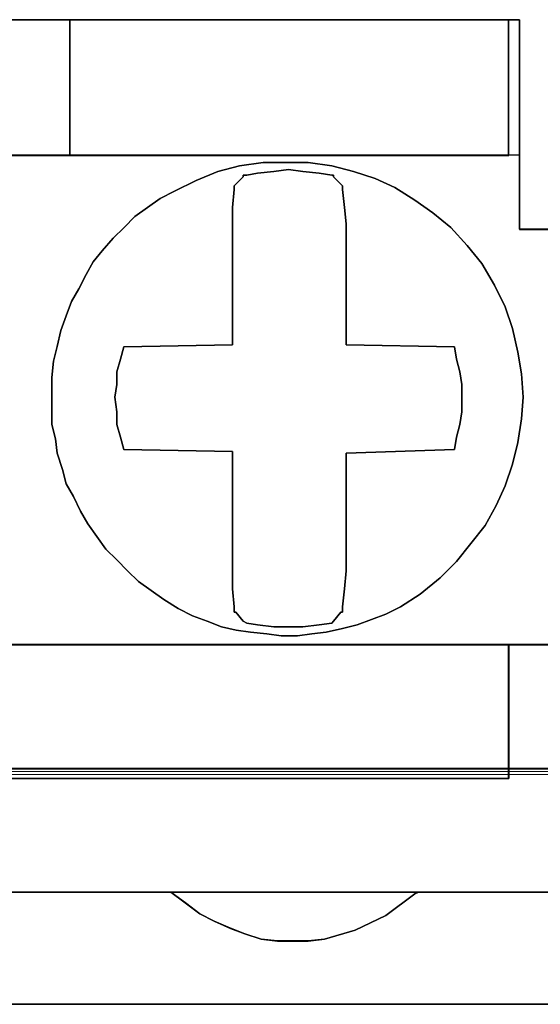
# Model space of a CAD drawing. Header units: millimetres. Extents: x -1290 to 1795, y -4192 to -1311.
# Tile 236 of 256: x 560.36 to 561.75, y -3236.39 to -3233.77. Entities that reach past the tile are written whole.
import ezdxf

# ---------------------------------------------------------------- set-up
doc = ezdxf.new("R2010")
doc.units = ezdxf.units.MM
doc.layers.add('33', color=7, linetype='Continuous')
doc.layers.add('Aparatura', color=7, linetype='Continuous', lineweight=13)

# ---------------------------------------------------------------- blocks, each defined once
blk = doc.blocks.new('*U23')
at = {"layer": '33', "color": 7}
for points in [[(154.989151, -21.780052), (156.000036, -21.780052), (156.000036, -20.985798), (156.000036, -20.793251), (156.000036, -18.988128), (156.144448, -18.988128), (161.993135, -18.988128), (163.004019, -18.988128), (168.852706, -18.988128), (168.997118, -18.988128), (168.997118, -20.793251), (168.997118, -20.985798), (168.997118, -21.780052), (170.008002, -21.780052)], [(154.989151, -21.780052), (156.000036, -21.780052), (156.000036, -20.985798), (156.000036, -20.793251), (156.000036, -18.988128), (156.144448, -18.988128), (161.993135, -18.988128), (163.004019, -18.988128), (168.852706, -18.988128), (168.997118, -18.988128), (168.997118, -20.793251), (168.997118, -20.985798), (168.997118, -21.780052), (170.008002, -21.780052)], [(154.989151, -21.780052), (156.000036, -21.780052), (156.000036, -20.985798), (156.000036, -20.793251), (156.000036, -18.988128), (156.144448, -18.988128), (161.993135, -18.988128), (163.004019, -18.988128), (168.852706, -18.988128), (168.997118, -18.988128), (168.997118, -20.793251), (168.997118, -20.985798), (168.997118, -21.780052), (170.008002, -21.780052)], [(154.989151, -21.780052), (156.000036, -21.780052), (156.000036, -20.985798), (156.000036, -20.793251), (156.000036, -18.988128), (156.144448, -18.988128), (161.993135, -18.988128), (163.004019, -18.988128), (168.852706, -18.988128), (168.997118, -18.988128), (168.997118, -20.793251), (168.997118, -20.985798), (168.997118, -21.780052), (170.008002, -21.780052)], [(154.989151, -21.780052), (156.000036, -21.780052), (156.000036, -20.985798), (156.000036, -20.793251), (156.000036, -18.988128), (156.144448, -18.988128), (161.993135, -18.988128), (163.004019, -18.988128), (168.852706, -18.988128), (168.997118, -18.988128), (168.997118, -20.793251), (168.997118, -20.985798), (168.997118, -21.780052), (170.008002, -21.780052)], [(154.989151, -21.780052), (156.000036, -21.780052), (156.000036, -20.985798), (156.000036, -20.793251), (156.000036, -18.988128), (156.144448, -18.988128), (161.993135, -18.988128), (163.004019, -18.988128), (168.852706, -18.988128), (168.997118, -18.988128), (168.997118, -20.793251), (168.997118, -20.985798), (168.997118, -21.780052), (170.008002, -21.780052)], [(154.989151, -21.780052), (156.000036, -21.780052), (156.000036, -20.985798), (156.000036, -20.793251), (156.000036, -18.988128), (156.144448, -18.988128), (161.993135, -18.988128), (163.004019, -18.988128), (168.852706, -18.988128), (168.997118, -18.988128), (168.997118, -20.793251), (168.997118, -20.985798), (168.997118, -21.780052), (170.008002, -21.780052)], [(154.989151, -21.780052), (156.000036, -21.780052), (156.000036, -20.985798), (156.000036, -20.793251), (156.000036, -18.988128), (156.144448, -18.988128), (161.993135, -18.988128), (163.004019, -18.988128), (168.852706, -18.988128), (168.997118, -18.988128), (168.997118, -20.793251), (168.997118, -20.985798), (168.997118, -21.780052), (170.008002, -21.780052)], [(126.852679, -27.312634), (128.152394, -27.312634), (140.860722, -27.312634), (142.160437, -27.312634), (154.844696, -27.312634), (156.144411, -27.312634), (168.852738, -27.312634), (170.152454, -27.312634), (182.860781, -27.312634), (183.510639, -27.312634)], [(183.510639, -21.778594), (183.005194, -21.778594), (183.005194, -20.984579), (183.005194, -20.792091), (182.860781, -20.792091), (177.012062, -20.792091), (176.001173, -20.792091), (170.152454, -20.792091), (170.008041, -20.792091), (170.008041, -20.984579), (170.008041, -21.778594), (168.997151, -21.778594), (168.997151, -20.984579), (168.997151, -20.792091), (168.852738, -20.792091), (163.00402, -20.792091), (161.99313, -20.792091), (156.144411, -20.792091), (155.999998, -20.792091), (155.999998, -20.984579), (155.999998, -21.778594), (154.989108, -21.778594)], [(126.852679, -27.312634), (128.152394, -27.312634), (140.860722, -27.312634), (142.160437, -27.312634), (154.844696, -27.312634), (156.144411, -27.312634), (168.852738, -27.312634), (170.152454, -27.312634), (182.860781, -27.312634), (183.510639, -27.312634)], [(183.510639, -21.778594), (183.005194, -21.778594), (183.005194, -20.984579), (183.005194, -20.792091), (182.860781, -20.792091), (177.012062, -20.792091), (176.001173, -20.792091), (170.152454, -20.792091), (170.008041, -20.792091), (170.008041, -20.984579), (170.008041, -21.778594), (168.997151, -21.778594), (168.997151, -20.984579), (168.997151, -20.792091), (168.852738, -20.792091), (163.00402, -20.792091), (161.99313, -20.792091), (156.144411, -20.792091), (155.999998, -20.792091), (155.999998, -20.984579), (155.999998, -21.778594), (154.989108, -21.778594)], [(126.852679, -27.312634), (128.152394, -27.312634), (140.860722, -27.312634), (142.160437, -27.312634), (154.844696, -27.312634), (156.144411, -27.312634), (168.852738, -27.312634), (170.152454, -27.312634), (182.860781, -27.312634), (183.510639, -27.312634)], [(183.510639, -21.778594), (183.005194, -21.778594), (183.005194, -20.984579), (183.005194, -20.792091), (182.860781, -20.792091), (177.012062, -20.792091), (176.001173, -20.792091), (170.152454, -20.792091), (170.008041, -20.792091), (170.008041, -20.984579), (170.008041, -21.778594), (168.997151, -21.778594), (168.997151, -20.984579), (168.997151, -20.792091), (168.852738, -20.792091), (163.00402, -20.792091), (161.99313, -20.792091), (156.144411, -20.792091), (155.999998, -20.792091), (155.999998, -20.984579), (155.999998, -21.778594), (154.989108, -21.778594)], [(126.852679, -27.312634), (128.152394, -27.312634), (140.860722, -27.312634), (142.160437, -27.312634), (154.844696, -27.312634), (156.144411, -27.312634), (168.852738, -27.312634), (170.152454, -27.312634), (182.860781, -27.312634), (183.510639, -27.312634)], [(183.510639, -21.778594), (183.005194, -21.778594), (183.005194, -20.984579), (183.005194, -20.792091), (182.860781, -20.792091), (177.012062, -20.792091), (176.001173, -20.792091), (170.152454, -20.792091), (170.008041, -20.792091), (170.008041, -20.984579), (170.008041, -21.778594), (168.997151, -21.778594), (168.997151, -20.984579), (168.997151, -20.792091), (168.852738, -20.792091), (163.00402, -20.792091), (161.99313, -20.792091), (156.144411, -20.792091), (155.999998, -20.792091), (155.999998, -20.984579), (155.999998, -21.778594), (154.989108, -21.778594)], [(184.16038, -27.310838), (182.860672, -27.310838), (182.860672, -28.057099), (182.860672, -28.610777), (182.860672, -29.092236), (170.152414, -29.092236), (170.152414, -28.610777), (170.152414, -28.057099), (170.152414, -27.310838), (168.852706, -27.310838), (168.852706, -28.057099), (168.852706, -28.610777), (168.852706, -29.092236), (156.144448, -29.092236), (156.144448, -28.610777), (156.144448, -28.057099), (156.144448, -27.310838), (154.844739, -27.310838)], [(125.649442, -30.608832), (129.356018, -30.608832), (132.653425, -30.608832), (136.360001, -30.608832), (139.63334, -30.608832), (143.363984, -30.608832), (146.637323, -30.608832), (150.367967, -30.608832), (153.641306, -30.608832), (157.347881, -30.608832), (160.645289, -30.608832), (164.351864, -30.608832), (167.649272, -30.608832), (169.50256, -30.608832), (171.355847, -30.608832), (174.653255, -30.608832), (178.35983, -30.608832), (181.63317, -30.608832), (185.363813, -30.608832)], [(184.16038, -27.310838), (182.860672, -27.310838), (182.860672, -28.057099), (182.860672, -28.610777), (182.860672, -29.092236), (170.152414, -29.092236), (170.152414, -28.610777), (170.152414, -28.057099), (170.152414, -27.310838), (168.852706, -27.310838), (168.852706, -28.057099), (168.852706, -28.610777), (168.852706, -29.092236), (156.144448, -29.092236), (156.144448, -28.610777), (156.144448, -28.057099), (156.144448, -27.310838), (154.844739, -27.310838)], [(125.649442, -30.608832), (129.356018, -30.608832), (132.653425, -30.608832), (136.360001, -30.608832), (139.63334, -30.608832), (143.363984, -30.608832), (146.637323, -30.608832), (150.367967, -30.608832), (153.641306, -30.608832), (157.347881, -30.608832), (160.645289, -30.608832), (164.351864, -30.608832), (167.649272, -30.608832), (169.50256, -30.608832), (171.355847, -30.608832), (174.653255, -30.608832), (178.35983, -30.608832), (181.63317, -30.608832), (185.363813, -30.608832)], [(184.16038, -27.310838), (182.860672, -27.310838), (182.860672, -28.057099), (182.860672, -28.610777), (182.860672, -29.092236), (170.152414, -29.092236), (170.152414, -28.610777), (170.152414, -28.057099), (170.152414, -27.310838), (168.852706, -27.310838), (168.852706, -28.057099), (168.852706, -28.610777), (168.852706, -29.092236), (156.144448, -29.092236), (156.144448, -28.610777), (156.144448, -28.057099), (156.144448, -27.310838), (154.844739, -27.310838)], [(125.649442, -30.608832), (129.356018, -30.608832), (132.653425, -30.608832), (136.360001, -30.608832), (139.63334, -30.608832), (143.363984, -30.608832), (146.637323, -30.608832), (150.367967, -30.608832), (153.641306, -30.608832), (157.347881, -30.608832), (160.645289, -30.608832), (164.351864, -30.608832), (167.649272, -30.608832), (169.50256, -30.608832), (171.355847, -30.608832), (174.653255, -30.608832), (178.35983, -30.608832), (181.63317, -30.608832), (185.363813, -30.608832)], [(184.16038, -27.310838), (182.860672, -27.310838), (182.860672, -28.057099), (182.860672, -28.610777), (182.860672, -29.092236), (170.152414, -29.092236), (170.152414, -28.610777), (170.152414, -28.057099), (170.152414, -27.310838), (168.852706, -27.310838), (168.852706, -28.057099), (168.852706, -28.610777), (168.852706, -29.092236), (156.144448, -29.092236), (156.144448, -28.610777), (156.144448, -28.057099), (156.144448, -27.310838), (154.844739, -27.310838)], [(125.649442, -30.608832), (129.356018, -30.608832), (132.653425, -30.608832), (136.360001, -30.608832), (139.63334, -30.608832), (143.363984, -30.608832), (146.637323, -30.608832), (150.367967, -30.608832), (153.641306, -30.608832), (157.347881, -30.608832), (160.645289, -30.608832), (164.351864, -30.608832), (167.649272, -30.608832), (169.50256, -30.608832), (171.355847, -30.608832), (174.653255, -30.608832), (178.35983, -30.608832), (181.63317, -30.608832), (185.363813, -30.608832)], [(125.649442, -30.608832), (129.356018, -30.608832), (132.653425, -30.608832), (136.360001, -30.608832), (139.63334, -30.608832), (143.363984, -30.608832), (146.637323, -30.608832), (150.367967, -30.608832), (153.641306, -30.608832), (157.347881, -30.608832), (160.645289, -30.608832), (164.351864, -30.608832), (167.649272, -30.608832), (169.50256, -30.608832), (171.355847, -30.608832), (174.653255, -30.608832), (178.35983, -30.608832), (181.63317, -30.608832), (185.363813, -30.608832)], [(184.16038, -27.310838), (182.860672, -27.310838), (182.860672, -28.057099), (182.860672, -28.610777), (182.860672, -29.092236), (170.152414, -29.092236), (170.152414, -28.610777), (170.152414, -28.057099), (170.152414, -27.310838), (168.852706, -27.310838), (168.852706, -28.057099), (168.852706, -28.610777), (168.852706, -29.092236), (156.144448, -29.092236), (156.144448, -28.610777), (156.144448, -28.057099), (156.144448, -27.310838), (154.844739, -27.310838)], [(125.649442, -30.608832), (129.356018, -30.608832), (132.653425, -30.608832), (136.360001, -30.608832), (139.63334, -30.608832), (143.363984, -30.608832), (146.637323, -30.608832), (150.367967, -30.608832), (153.641306, -30.608832), (157.347881, -30.608832), (160.645289, -30.608832), (164.351864, -30.608832), (167.649272, -30.608832), (169.50256, -30.608832), (171.355847, -30.608832), (174.653255, -30.608832), (178.35983, -30.608832), (181.63317, -30.608832), (185.363813, -30.608832)], [(184.16038, -27.310838), (182.860672, -27.310838), (182.860672, -28.057099), (182.860672, -28.610777), (182.860672, -29.092236), (170.152414, -29.092236), (170.152414, -28.610777), (170.152414, -28.057099), (170.152414, -27.310838), (168.852706, -27.310838), (168.852706, -28.057099), (168.852706, -28.610777), (168.852706, -29.092236), (156.144448, -29.092236), (156.144448, -28.610777), (156.144448, -28.057099), (156.144448, -27.310838), (154.844739, -27.310838)], [(125.649442, -30.608832), (129.356018, -30.608832), (132.653425, -30.608832), (136.360001, -30.608832), (139.63334, -30.608832), (143.363984, -30.608832), (146.637323, -30.608832), (150.367967, -30.608832), (153.641306, -30.608832), (157.347881, -30.608832), (160.645289, -30.608832), (164.351864, -30.608832), (167.649272, -30.608832), (169.50256, -30.608832), (171.355847, -30.608832), (174.653255, -30.608832), (178.35983, -30.608832), (181.63317, -30.608832), (185.363813, -30.608832)], [(184.16038, -27.310838), (182.860672, -27.310838), (182.860672, -28.057099), (182.860672, -28.610777), (182.860672, -29.092236), (170.152414, -29.092236), (170.152414, -28.610777), (170.152414, -28.057099), (170.152414, -27.310838), (168.852706, -27.310838), (168.852706, -28.057099), (168.852706, -28.610777), (168.852706, -29.092236), (156.144448, -29.092236), (156.144448, -28.610777), (156.144448, -28.057099), (156.144448, -27.310838), (154.844739, -27.310838)], [(125.649442, -30.608832), (129.356018, -30.608832), (132.653425, -30.608832), (136.360001, -30.608832), (139.63334, -30.608832), (143.363984, -30.608832), (146.637323, -30.608832), (150.367967, -30.608832), (153.641306, -30.608832), (157.347881, -30.608832), (160.645289, -30.608832), (164.351864, -30.608832), (167.649272, -30.608832), (169.50256, -30.608832), (171.355847, -30.608832), (174.653255, -30.608832), (178.35983, -30.608832), (181.63317, -30.608832), (185.363813, -30.608832)], [(184.16038, -27.310838), (182.860672, -27.310838), (182.860672, -28.057099), (182.860672, -28.610777), (182.860672, -29.092236), (170.152414, -29.092236), (170.152414, -28.610777), (170.152414, -28.057099), (170.152414, -27.310838), (168.852706, -27.310838), (168.852706, -28.057099), (168.852706, -28.610777), (168.852706, -29.092236), (156.144448, -29.092236), (156.144448, -28.610777), (156.144448, -28.057099), (156.144448, -27.310838), (154.844739, -27.310838)], [(125.649442, -30.608832), (129.356018, -30.608832), (132.653425, -30.608832), (136.360001, -30.608832), (139.63334, -30.608832), (143.363984, -30.608832), (146.637323, -30.608832), (150.367967, -30.608832), (153.641306, -30.608832), (157.347881, -30.608832), (160.645289, -30.608832), (164.351864, -30.608832), (167.649272, -30.608832), (169.50256, -30.608832), (171.355847, -30.608832), (174.653255, -30.608832), (178.35983, -30.608832), (181.63317, -30.608832), (185.363813, -30.608832)], [(183.510526, -27.310838), (182.860672, -27.310838), (182.860672, -28.057099), (182.860672, -28.610777), (182.860672, -29.092236), (170.152414, -29.092236), (170.152414, -28.610777), (170.152414, -28.057099), (170.152414, -27.310838), (168.852706, -27.310838), (168.852706, -28.057099), (168.852706, -28.610777), (168.852706, -29.092236), (156.144448, -29.092236), (156.144448, -28.610777), (156.144448, -28.057099), (156.144448, -27.310838), (154.844739, -27.310838)], [(125.649442, -30.608832), (129.356018, -30.608832), (132.653425, -30.608832), (136.360001, -30.608832), (139.63334, -30.608832), (143.363984, -30.608832), (146.637323, -30.608832), (150.367967, -30.608832), (153.641306, -30.608832), (157.347881, -30.608832), (160.645289, -30.608832), (164.351864, -30.608832), (167.649272, -30.608832), (169.50256, -30.608832), (171.355847, -30.608832), (174.653255, -30.608832), (178.35983, -30.608832), (181.63317, -30.608832), (185.363813, -30.608832)], [(183.510526, -27.310838), (182.860672, -27.310838), (182.860672, -28.057099), (182.860672, -28.610777), (182.860672, -29.092236), (170.152414, -29.092236), (170.152414, -28.610777), (170.152414, -28.057099), (170.152414, -27.310838), (168.852706, -27.310838), (168.852706, -28.057099), (168.852706, -28.610777), (168.852706, -29.092236), (156.144448, -29.092236), (156.144448, -28.610777), (156.144448, -28.057099), (156.144448, -27.310838), (154.844739, -27.310838)], [(169.50256, -30.607035), (167.64927, -30.607035), (167.601132, -30.63114), (167.216033, -30.920402), (166.806865, -31.113242), (166.397697, -31.233768), (166.181079, -31.257873), (165.988529, -31.257873), (165.771911, -31.257873), (165.555293, -31.233768), (165.338674, -31.161452), (165.146125, -31.089137), (164.929506, -30.992717), (164.736957, -30.896296), (164.544407, -30.751666), (164.351857, -30.607035), (160.645277, -30.607035)], [(-1.818475, -32.101551), (169.50256, -32.101551), (340.823596, -32.101551)], [(169.50256, -30.607035), (167.64927, -30.607035), (167.601132, -30.63114), (167.216033, -30.920402), (166.806865, -31.113242), (166.397697, -31.233768), (166.181079, -31.257873), (165.988529, -31.257873), (165.771911, -31.257873), (165.555293, -31.233768), (165.338674, -31.161452), (165.146125, -31.089137), (164.929506, -30.992717), (164.736957, -30.896296), (164.544407, -30.751666), (164.351857, -30.607035), (160.645277, -30.607035)], [(-1.818475, -32.101551), (169.50256, -32.101551), (340.823596, -32.101551)], [(169.50256, -30.607035), (167.64927, -30.607035), (167.601132, -30.63114), (167.216033, -30.920402), (166.806865, -31.113242), (166.397697, -31.233768), (166.181079, -31.257873), (165.988529, -31.257873), (165.771911, -31.257873), (165.555293, -31.233768), (165.338674, -31.161452), (165.146125, -31.089137), (164.929506, -30.992717), (164.736957, -30.896296), (164.544407, -30.751666), (164.351857, -30.607035), (160.645277, -30.607035)], [(-1.818475, -32.101551), (169.50256, -32.101551), (340.823596, -32.101551)], [(169.50256, -30.607035), (167.64927, -30.607035), (167.601132, -30.63114), (167.216033, -30.920402), (166.806865, -31.113242), (166.397697, -31.233768), (166.181079, -31.257873), (165.988529, -31.257873), (165.771911, -31.257873), (165.555293, -31.233768), (165.338674, -31.161452), (165.146125, -31.089137), (164.929506, -30.992717), (164.736957, -30.896296), (164.544407, -30.751666), (164.351857, -30.607035), (160.645277, -30.607035)], [(-1.818475, -32.101551), (169.50256, -32.101551), (340.823596, -32.101551)], [(-1.818475, -32.101551), (169.50256, -32.101551), (340.823596, -32.101551)], [(169.50256, -30.607035), (167.64927, -30.607035), (167.601132, -30.63114), (167.216033, -30.920402), (166.806865, -31.113242), (166.397697, -31.233768), (166.181079, -31.257873), (165.988529, -31.257873), (165.771911, -31.257873), (165.555293, -31.233768), (165.338674, -31.161452), (165.146125, -31.089137), (164.929506, -30.992717), (164.736957, -30.896296), (164.544407, -30.751666), (164.351857, -30.607035), (160.645277, -30.607035)], [(-1.818475, -32.101551), (169.50256, -32.101551), (340.823596, -32.101551)], [(169.50256, -30.607035), (167.64927, -30.607035), (167.601132, -30.63114), (167.216033, -30.920402), (166.806865, -31.113242), (166.397697, -31.233768), (166.181079, -31.257873), (165.988529, -31.257873), (165.771911, -31.257873), (165.555293, -31.233768), (165.338674, -31.161452), (165.146125, -31.089137), (164.929506, -30.992717), (164.736957, -30.896296), (164.544407, -30.751666), (164.351857, -30.607035), (160.645277, -30.607035)]]:
    blk.add_lwpolyline(points, dxfattribs=at)
for points in [[(155.999729, -18.986816), (168.998208, -18.986816), (155.999729, -18.986816)], [(161.992825, -18.986816), (161.992825, -20.793887), (163.005112, -20.793887), (163.005112, -18.986816), (161.992825, -18.986816)], [(161.992825, -18.986816), (161.992825, -20.793887), (163.005112, -20.793887), (163.005112, -18.986816), (161.992825, -18.986816)], [(161.992825, -18.986816), (161.992825, -20.793887), (163.005112, -20.793887), (163.005112, -18.986816), (161.992825, -18.986816)], [(161.992825, -18.986816), (161.992825, -20.793887), (163.005112, -20.793887), (163.005112, -18.986816), (161.992825, -18.986816)], [(161.992825, -18.986816), (161.992825, -20.793887), (163.005112, -20.793887), (163.005112, -18.986816), (161.992825, -18.986816)], [(161.992825, -18.986816), (161.992825, -20.793887), (163.005112, -20.793887), (163.005112, -18.986816), (161.992825, -18.986816)], [(163.00332, -20.793887), (163.00332, -18.986816), (163.00332, -20.793887)], [(163.00332, -18.986816), (163.00332, -20.793887), (168.853084, -20.793887), (168.853084, -19.492796), (168.853084, -18.986816), (163.00332, -18.986816)], [(163.00332, -18.986816), (163.00332, -20.793887), (168.853084, -20.793887), (168.853084, -19.492796), (168.853084, -18.986816), (163.00332, -18.986816)], [(163.00332, -18.986816), (163.00332, -20.793887), (168.853084, -20.793887), (168.853084, -19.492796), (168.853084, -18.986816), (163.00332, -18.986816)], [(163.00332, -18.986816), (163.00332, -20.793887), (168.853084, -20.793887), (168.853084, -19.492796), (168.853084, -18.986816), (163.00332, -18.986816)], [(163.00332, -20.793887), (168.853084, -20.793887), (168.853084, -19.492796), (168.853084, -18.986816), (163.00332, -18.986816), (163.00332, -20.793887)], [(163.00332, -20.793887), (168.853084, -20.793887), (168.853084, -19.492796), (168.853084, -18.986816), (163.00332, -18.986816), (163.00332, -20.793887)], [(168.851292, -19.493371), (168.851292, -18.986816), (168.851292, -19.493371)], [(168.996417, -18.986816), (168.996417, -20.98609), (168.996417, -18.986816)], [(168.851292, -20.793887), (168.851292, -19.491575), (168.851292, -20.793887)], [(164.255833, -26.710986), (164.087315, -26.590661), (163.918796, -26.470337), (163.774351, -26.325948), (163.629906, -26.181559), (163.485462, -26.03717), (163.365091, -25.868716), (163.244721, -25.700262), (163.148424, -25.531808), (163.052128, -25.33929), (162.955831, -25.170836), (162.907683, -24.978317), (162.83546, -24.761734), (162.811386, -24.569215), (162.763238, -24.376696), (162.763238, -24.160113), (162.763238, -23.943529), (162.763238, -23.75101), (162.787312, -23.534427), (162.83546, -23.341908), (162.883609, -23.125324), (162.955831, -22.932806), (163.028053, -22.740287), (163.12435, -22.571833), (163.220646, -22.379314), (163.316943, -22.21086), (163.437313, -22.066471), (163.581758, -21.898018), (163.726203, -21.753629), (163.870648, -21.609239), (164.039166, -21.488915), (164.207685, -21.368591), (164.400278, -21.272332), (164.689168, -21.127943), (164.978057, -21.007618), (165.266946, -20.935424), (165.57991, -20.887294), (165.892874, -20.887294), (166.181763, -20.887294), (166.494727, -20.935424), (166.783616, -21.007618), (167.072505, -21.103878), (167.337321, -21.224202), (167.602136, -21.392656), (167.842877, -21.56111), (168.083618, -21.753629), (168.300285, -21.994277), (168.492878, -22.234925), (168.661397, -22.523703), (168.805842, -22.812481), (168.902138, -23.10126), (168.974361, -23.414103), (169.022509, -23.702881), (169.046583, -24.015724), (169.022509, -24.304502), (168.974361, -24.617345), (168.902138, -24.906123), (168.805842, -25.194901), (168.685471, -25.459614), (168.541027, -25.724327), (168.348434, -25.964976), (168.155841, -26.205624), (167.939174, -26.422208), (167.674358, -26.638791), (167.409543, -26.807245), (167.21695, -26.903504), (167.024357, -26.975699), (166.831764, -27.047893), (166.639171, -27.096023), (166.422504, -27.144153), (166.229911, -27.168218), (166.037318, -27.192282), (165.820651, -27.192282), (165.628058, -27.168218), (165.411391, -27.144153), (165.218798, -27.120088), (165.026205, -27.071958), (164.833612, -26.999764), (164.641019, -26.927569), (164.448426, -26.83131), (164.255833, -26.710986)], [(164.255833, -26.710986), (164.087315, -26.590661), (163.918796, -26.470337), (163.774351, -26.325948), (163.629906, -26.181559), (163.485462, -26.03717), (163.365091, -25.868716), (163.244721, -25.700262), (163.148424, -25.531808), (163.052128, -25.33929), (162.955831, -25.170836), (162.907683, -24.978317), (162.83546, -24.761734), (162.811386, -24.569215), (162.763238, -24.376696), (162.763238, -24.160113), (162.763238, -23.943529), (162.763238, -23.75101), (162.787312, -23.534427), (162.83546, -23.341908), (162.883609, -23.125324), (162.955831, -22.932806), (163.028053, -22.740287), (163.12435, -22.571833), (163.220646, -22.379314), (163.316943, -22.21086), (163.437313, -22.066471), (163.581758, -21.898018), (163.726203, -21.753629), (163.870648, -21.609239), (164.039166, -21.488915), (164.207685, -21.368591), (164.400278, -21.272332), (164.689168, -21.127943), (164.978057, -21.007618), (165.266946, -20.935424), (165.57991, -20.887294), (165.892874, -20.887294), (166.181763, -20.887294), (166.494727, -20.935424), (166.783616, -21.007618), (167.072505, -21.103878), (167.337321, -21.224202), (167.602136, -21.392656), (167.842877, -21.56111), (168.083618, -21.753629), (168.300285, -21.994277), (168.492878, -22.234925), (168.661397, -22.523703), (168.805842, -22.812481), (168.902138, -23.10126), (168.974361, -23.414103), (169.022509, -23.702881), (169.046583, -24.015724), (169.022509, -24.304502), (168.974361, -24.617345), (168.902138, -24.906123), (168.805842, -25.194901), (168.685471, -25.459614), (168.541027, -25.724327), (168.348434, -25.964976), (168.155841, -26.205624), (167.939174, -26.422208), (167.674358, -26.638791), (167.409543, -26.807245), (167.21695, -26.903504), (167.024357, -26.975699), (166.831764, -27.047893), (166.639171, -27.096023), (166.422504, -27.144153), (166.229911, -27.168218), (166.037318, -27.192282), (165.820651, -27.192282), (165.628058, -27.168218), (165.411391, -27.144153), (165.218798, -27.120088), (165.026205, -27.071958), (164.833612, -26.999764), (164.641019, -26.927569), (164.448426, -26.83131), (164.255833, -26.710986)], [(164.255833, -26.710986), (164.087315, -26.590661), (163.918796, -26.470337), (163.774351, -26.325948), (163.629906, -26.181559), (163.485462, -26.03717), (163.365091, -25.868716), (163.244721, -25.700262), (163.148424, -25.531808), (163.052128, -25.33929), (162.955831, -25.170836), (162.907683, -24.978317), (162.83546, -24.761734), (162.811386, -24.569215), (162.763238, -24.376696), (162.763238, -24.160113), (162.763238, -23.943529), (162.763238, -23.75101), (162.787312, -23.534427), (162.83546, -23.341908), (162.883609, -23.125324), (162.955831, -22.932806), (163.028053, -22.740287), (163.12435, -22.571833), (163.220646, -22.379314), (163.316943, -22.21086), (163.437313, -22.066471), (163.581758, -21.898018), (163.726203, -21.753629), (163.870648, -21.609239), (164.039166, -21.488915), (164.207685, -21.368591), (164.400278, -21.272332), (164.689168, -21.127943), (164.978057, -21.007618), (165.266946, -20.935424), (165.57991, -20.887294), (165.892874, -20.887294), (166.181763, -20.887294), (166.494727, -20.935424), (166.783616, -21.007618), (167.072505, -21.103878), (167.337321, -21.224202), (167.602136, -21.392656), (167.842877, -21.56111), (168.083618, -21.753629), (168.300285, -21.994277), (168.492878, -22.234925), (168.661397, -22.523703), (168.805842, -22.812481), (168.902138, -23.10126), (168.974361, -23.414103), (169.022509, -23.702881), (169.046583, -24.015724), (169.022509, -24.304502), (168.974361, -24.617345), (168.902138, -24.906123), (168.805842, -25.194901), (168.685471, -25.459614), (168.541027, -25.724327), (168.348434, -25.964976), (168.155841, -26.205624), (167.939174, -26.422208), (167.674358, -26.638791), (167.409543, -26.807245), (167.21695, -26.903504), (167.024357, -26.975699), (166.831764, -27.047893), (166.639171, -27.096023), (166.422504, -27.144153), (166.229911, -27.168218), (166.037318, -27.192282), (165.820651, -27.192282), (165.628058, -27.168218), (165.411391, -27.144153), (165.218798, -27.120088), (165.026205, -27.071958), (164.833612, -26.999764), (164.641019, -26.927569), (164.448426, -26.83131), (164.255833, -26.710986)], [(164.255833, -26.710986), (164.087315, -26.590661), (163.918796, -26.470337), (163.774351, -26.325948), (163.629906, -26.181559), (163.485462, -26.03717), (163.365091, -25.868716), (163.244721, -25.700262), (163.148424, -25.531808), (163.052128, -25.33929), (162.955831, -25.170836), (162.907683, -24.978317), (162.83546, -24.761734), (162.811386, -24.569215), (162.763238, -24.376696), (162.763238, -24.160113), (162.763238, -23.943529), (162.763238, -23.75101), (162.787312, -23.534427), (162.83546, -23.341908), (162.883609, -23.125324), (162.955831, -22.932806), (163.028053, -22.740287), (163.12435, -22.571833), (163.220646, -22.379314), (163.316943, -22.21086), (163.437313, -22.066471), (163.581758, -21.898018), (163.726203, -21.753629), (163.870648, -21.609239), (164.039166, -21.488915), (164.207685, -21.368591), (164.400278, -21.272332), (164.689168, -21.127943), (164.978057, -21.007618), (165.266946, -20.935424), (165.57991, -20.887294), (165.892874, -20.887294), (166.181763, -20.887294), (166.494727, -20.935424), (166.783616, -21.007618), (167.072505, -21.103878), (167.337321, -21.224202), (167.602136, -21.392656), (167.842877, -21.56111), (168.083618, -21.753629), (168.300285, -21.994277), (168.492878, -22.234925), (168.661397, -22.523703), (168.805842, -22.812481), (168.902138, -23.10126), (168.974361, -23.414103), (169.022509, -23.702881), (169.046583, -24.015724), (169.022509, -24.304502), (168.974361, -24.617345), (168.902138, -24.906123), (168.805842, -25.194901), (168.685471, -25.459614), (168.541027, -25.724327), (168.348434, -25.964976), (168.155841, -26.205624), (167.939174, -26.422208), (167.674358, -26.638791), (167.409543, -26.807245), (167.21695, -26.903504), (167.024357, -26.975699), (166.831764, -27.047893), (166.639171, -27.096023), (166.422504, -27.144153), (166.229911, -27.168218), (166.037318, -27.192282), (165.820651, -27.192282), (165.628058, -27.168218), (165.411391, -27.144153), (165.218798, -27.120088), (165.026205, -27.071958), (164.833612, -26.999764), (164.641019, -26.927569), (164.448426, -26.83131), (164.255833, -26.710986)], [(163.028053, -22.740287), (162.955831, -22.932806), (162.883609, -23.125324), (162.83546, -23.341908), (162.787312, -23.534427), (162.763238, -23.75101), (162.763238, -23.943529), (162.763238, -24.160113), (162.763238, -24.376696), (162.811386, -24.569215), (162.83546, -24.761734), (162.907683, -24.978317), (162.955831, -25.170836), (163.052128, -25.33929), (163.148424, -25.531808), (163.244721, -25.700262), (163.365091, -25.868716), (163.485462, -26.03717), (163.629906, -26.181559), (163.774351, -26.325948), (163.918796, -26.470337), (164.087315, -26.590661), (164.255833, -26.710986), (164.448426, -26.83131), (164.641019, -26.927569), (164.833612, -26.999764), (165.026205, -27.071958), (165.218798, -27.120088), (165.411391, -27.144153), (165.628058, -27.168218), (165.820651, -27.192282), (166.037318, -27.192282), (166.229911, -27.168218), (166.422504, -27.144153), (166.639171, -27.096023), (166.831764, -27.047893), (167.024357, -26.975699), (167.21695, -26.903504), (167.409543, -26.807245), (167.674358, -26.638791), (167.939174, -26.422208), (168.155841, -26.205624), (168.348434, -25.964976), (168.541027, -25.724327), (168.685471, -25.459614), (168.805842, -25.194901), (168.902138, -24.906123), (168.974361, -24.617345), (169.022509, -24.304502), (169.046583, -24.015724), (169.022509, -23.702881), (168.974361, -23.414103), (168.902138, -23.10126), (168.805842, -22.812481), (168.661397, -22.523703), (168.492878, -22.234925), (168.300285, -21.994277), (168.083618, -21.753629), (167.842877, -21.56111), (167.602136, -21.392656), (167.337321, -21.224202), (167.072505, -21.103878), (166.783616, -21.007618), (166.494727, -20.935424), (166.181763, -20.887294), (165.892874, -20.887294), (165.57991, -20.887294), (165.266946, -20.935424), (164.978057, -21.007618), (164.689168, -21.127943), (164.400278, -21.272332), (164.207685, -21.368591), (164.039166, -21.488915), (163.870648, -21.609239), (163.726203, -21.753629), (163.581758, -21.898018), (163.437313, -22.066471), (163.316943, -22.21086), (163.220646, -22.379314), (163.12435, -22.571833), (163.028053, -22.740287)], [(163.028053, -22.740287), (162.955831, -22.932806), (162.883609, -23.125324), (162.83546, -23.341908), (162.787312, -23.534427), (162.763238, -23.75101), (162.763238, -23.943529), (162.763238, -24.160113), (162.763238, -24.376696), (162.811386, -24.569215), (162.83546, -24.761734), (162.907683, -24.978317), (162.955831, -25.170836), (163.052128, -25.33929), (163.148424, -25.531808), (163.244721, -25.700262), (163.365091, -25.868716), (163.485462, -26.03717), (163.629906, -26.181559), (163.774351, -26.325948), (163.918796, -26.470337), (164.087315, -26.590661), (164.255833, -26.710986), (164.448426, -26.83131), (164.641019, -26.927569), (164.833612, -26.999764), (165.026205, -27.071958), (165.218798, -27.120088), (165.411391, -27.144153), (165.628058, -27.168218), (165.820651, -27.192282), (166.037318, -27.192282), (166.229911, -27.168218), (166.422504, -27.144153), (166.639171, -27.096023), (166.831764, -27.047893), (167.024357, -26.975699), (167.21695, -26.903504), (167.409543, -26.807245), (167.674358, -26.638791), (167.939174, -26.422208), (168.155841, -26.205624), (168.348434, -25.964976), (168.541027, -25.724327), (168.685471, -25.459614), (168.805842, -25.194901), (168.902138, -24.906123), (168.974361, -24.617345), (169.022509, -24.304502), (169.046583, -24.015724), (169.022509, -23.702881), (168.974361, -23.414103), (168.902138, -23.10126), (168.805842, -22.812481), (168.661397, -22.523703), (168.492878, -22.234925), (168.300285, -21.994277), (168.083618, -21.753629), (167.842877, -21.56111), (167.602136, -21.392656), (167.337321, -21.224202), (167.072505, -21.103878), (166.783616, -21.007618), (166.494727, -20.935424), (166.181763, -20.887294), (165.892874, -20.887294), (165.57991, -20.887294), (165.266946, -20.935424), (164.978057, -21.007618), (164.689168, -21.127943), (164.400278, -21.272332), (164.207685, -21.368591), (164.039166, -21.488915), (163.870648, -21.609239), (163.726203, -21.753629), (163.581758, -21.898018), (163.437313, -22.066471), (163.316943, -22.21086), (163.220646, -22.379314), (163.12435, -22.571833), (163.028053, -22.740287)], [(168.155569, -24.545441), (168.20372, -24.377009), (168.227795, -24.208576), (168.227795, -24.016082), (168.227795, -23.847649), (168.20372, -23.679216), (168.155569, -23.510784), (168.131494, -23.342351), (166.686969, -23.318289), (166.686969, -21.706148), (166.662894, -21.489592), (166.638819, -21.248974), (166.638819, -21.20085), (166.614743, -21.176789), (166.518442, -21.080541), (166.518442, -21.056479), (166.494366, -21.056479), (166.325838, -21.032418), (166.10916, -21.008356), (165.916556, -20.984294), (165.723953, -21.008356), (165.507275, -21.032418), (165.362822, -21.056479), (165.314671, -21.056479), (165.314671, -21.080541), (165.21837, -21.176789), (165.194294, -21.20085), (165.194294, -21.248974), (165.170219, -21.489592), (165.170219, -21.706148), (165.170219, -23.318289), (163.725694, -23.342351), (163.677544, -23.510784), (163.629393, -23.679216), (163.629393, -23.847649), (163.605317, -24.016082), (163.629393, -24.208576), (163.629393, -24.377009), (163.677544, -24.545441), (163.725694, -24.713874), (165.170219, -24.737936), (165.170219, -26.326015), (165.170219, -26.566633), (165.194294, -26.807251), (165.194294, -26.879436), (165.21837, -26.879436), (165.314671, -26.999745), (165.362822, -27.023807), (165.507275, -27.047869), (165.723953, -27.071931), (165.916556, -27.071931), (166.10916, -27.071931), (166.325838, -27.047869), (166.494366, -27.023807), (166.518442, -26.999745), (166.614743, -26.879436), (166.638819, -26.879436), (166.638819, -26.807251), (166.662894, -26.566633), (166.686969, -26.326015), (166.686969, -24.761998), (168.131494, -24.713874), (168.155569, -24.545441)], [(168.227795, -23.847649), (168.20372, -23.679216), (168.155569, -23.510784), (168.131494, -23.342351), (166.686969, -23.318289), (166.686969, -21.706148), (166.662894, -21.489592), (166.638819, -21.248974), (166.638819, -21.20085), (166.614743, -21.176789), (166.518442, -21.080541), (166.518442, -21.056479), (166.494366, -21.056479), (166.325838, -21.032418), (166.10916, -21.008356), (165.916556, -20.984294), (165.723953, -21.008356), (165.507275, -21.032418), (165.362822, -21.056479), (165.314671, -21.056479), (165.314671, -21.080541), (165.21837, -21.176789), (165.194294, -21.20085), (165.194294, -21.248974), (165.170219, -21.489592), (165.170219, -21.706148), (165.170219, -23.318289), (163.725694, -23.342351), (163.677544, -23.510784), (163.629393, -23.679216), (163.629393, -23.847649), (163.605317, -24.016082), (163.629393, -24.208576), (163.629393, -24.377009), (163.677544, -24.545441), (163.725694, -24.713874), (165.170219, -24.737936), (165.170219, -26.326015), (165.170219, -26.566633), (165.194294, -26.807251), (165.194294, -26.879436), (165.21837, -26.879436), (165.314671, -26.999745), (165.362822, -27.023807), (165.507275, -27.047869), (165.723953, -27.071931), (165.916556, -27.071931), (166.10916, -27.071931), (166.325838, -27.047869), (166.494366, -27.023807), (166.518442, -26.999745), (166.614743, -26.879436), (166.638819, -26.879436), (166.638819, -26.807251), (166.662894, -26.566633), (166.686969, -26.326015), (166.686969, -24.761998), (168.131494, -24.713874), (168.155569, -24.545441), (168.20372, -24.377009), (168.227795, -24.208576), (168.227795, -24.016082), (168.227795, -23.847649)], [(168.227795, -23.847649), (168.20372, -23.679216), (168.155569, -23.510784), (168.131494, -23.342351), (166.686969, -23.318289), (166.686969, -21.706148), (166.662894, -21.489592), (166.638819, -21.248974), (166.638819, -21.20085), (166.614743, -21.176789), (166.518442, -21.080541), (166.518442, -21.056479), (166.494366, -21.056479), (166.325838, -21.032418), (166.10916, -21.008356), (165.916556, -20.984294), (165.723953, -21.008356), (165.507275, -21.032418), (165.362822, -21.056479), (165.314671, -21.056479), (165.314671, -21.080541), (165.21837, -21.176789), (165.194294, -21.20085), (165.194294, -21.248974), (165.170219, -21.489592), (165.170219, -21.706148), (165.170219, -23.318289), (163.725694, -23.342351), (163.677544, -23.510784), (163.629393, -23.679216), (163.629393, -23.847649), (163.605317, -24.016082), (163.629393, -24.208576), (163.629393, -24.377009), (163.677544, -24.545441), (163.725694, -24.713874), (165.170219, -24.737936), (165.170219, -26.326015), (165.170219, -26.566633), (165.194294, -26.807251), (165.194294, -26.879436), (165.21837, -26.879436), (165.314671, -26.999745), (165.362822, -27.023807), (165.507275, -27.047869), (165.723953, -27.071931), (165.916556, -27.071931), (166.10916, -27.071931), (166.325838, -27.047869), (166.494366, -27.023807), (166.518442, -26.999745), (166.614743, -26.879436), (166.638819, -26.879436), (166.638819, -26.807251), (166.662894, -26.566633), (166.686969, -26.326015), (166.686969, -24.761998), (168.131494, -24.713874), (168.155569, -24.545441), (168.20372, -24.377009), (168.227795, -24.208576), (168.227795, -24.016082), (168.227795, -23.847649)], [(168.227795, -23.847649), (168.20372, -23.679216), (168.155569, -23.510784), (168.131494, -23.342351), (166.686969, -23.318289), (166.686969, -21.706148), (166.662894, -21.489592), (166.638819, -21.248974), (166.638819, -21.20085), (166.614743, -21.176789), (166.518442, -21.080541), (166.518442, -21.056479), (166.494366, -21.056479), (166.325838, -21.032418), (166.10916, -21.008356), (165.916556, -20.984294), (165.723953, -21.008356), (165.507275, -21.032418), (165.362822, -21.056479), (165.314671, -21.056479), (165.314671, -21.080541), (165.21837, -21.176789), (165.194294, -21.20085), (165.194294, -21.248974), (165.170219, -21.489592), (165.170219, -21.706148), (165.170219, -23.318289), (163.725694, -23.342351), (163.677544, -23.510784), (163.629393, -23.679216), (163.629393, -23.847649), (163.605317, -24.016082), (163.629393, -24.208576), (163.629393, -24.377009), (163.677544, -24.545441), (163.725694, -24.713874), (165.170219, -24.737936), (165.170219, -26.326015), (165.170219, -26.566633), (165.194294, -26.807251), (165.194294, -26.879436), (165.21837, -26.879436), (165.314671, -26.999745), (165.362822, -27.023807), (165.507275, -27.047869), (165.723953, -27.071931), (165.916556, -27.071931), (166.10916, -27.071931), (166.325838, -27.047869), (166.494366, -27.023807), (166.518442, -26.999745), (166.614743, -26.879436), (166.638819, -26.879436), (166.638819, -26.807251), (166.662894, -26.566633), (166.686969, -26.326015), (166.686969, -24.761998), (168.131494, -24.713874), (168.155569, -24.545441), (168.20372, -24.377009), (168.227795, -24.208576), (168.227795, -24.016082), (168.227795, -23.847649)], [(166.686969, -23.318289), (168.131494, -23.342351), (168.155569, -23.510784), (168.20372, -23.679216), (168.227795, -23.847649), (168.227795, -24.016082), (168.227795, -24.208576), (168.20372, -24.377009), (168.155569, -24.545441), (168.131494, -24.713874), (166.686969, -24.761998), (166.686969, -26.326015), (166.662894, -26.566633), (166.638819, -26.807251), (166.638819, -26.879436), (166.614743, -26.879436), (166.518442, -26.999745), (166.494366, -27.023807), (166.325838, -27.047869), (166.10916, -27.071931), (165.916556, -27.071931), (165.723953, -27.071931), (165.507275, -27.047869), (165.362822, -27.023807), (165.314671, -26.999745), (165.21837, -26.879436), (165.194294, -26.879436), (165.194294, -26.807251), (165.170219, -26.566633), (165.170219, -26.326015), (165.170219, -24.737936), (163.725694, -24.713874), (163.677544, -24.545441), (163.629393, -24.377009), (163.629393, -24.208576), (163.605317, -24.016082), (163.629393, -23.847649), (163.629393, -23.679216), (163.677544, -23.510784), (163.725694, -23.342351), (165.170219, -23.318289), (165.170219, -21.706148), (165.170219, -21.489592), (165.194294, -21.248974), (165.194294, -21.20085), (165.21837, -21.176789), (165.314671, -21.080541), (165.314671, -21.056479), (165.362822, -21.056479), (165.507275, -21.032418), (165.723953, -21.008356), (165.916556, -20.984294), (166.10916, -21.008356), (166.325838, -21.032418), (166.494366, -21.056479), (166.518442, -21.056479), (166.518442, -21.080541), (166.614743, -21.176789), (166.638819, -21.20085), (166.638819, -21.248974), (166.662894, -21.489592), (166.686969, -21.706148), (166.686969, -23.318289)], [(166.686969, -23.318289), (168.131494, -23.342351), (168.155569, -23.510784), (168.20372, -23.679216), (168.227795, -23.847649), (168.227795, -24.016082), (168.227795, -24.208576), (168.20372, -24.377009), (168.155569, -24.545441), (168.131494, -24.713874), (166.686969, -24.761998), (166.686969, -26.326015), (166.662894, -26.566633), (166.638819, -26.807251), (166.638819, -26.879436), (166.614743, -26.879436), (166.518442, -26.999745), (166.494366, -27.023807), (166.325838, -27.047869), (166.10916, -27.071931), (165.916556, -27.071931), (165.723953, -27.071931), (165.507275, -27.047869), (165.362822, -27.023807), (165.314671, -26.999745), (165.21837, -26.879436), (165.194294, -26.879436), (165.194294, -26.807251), (165.170219, -26.566633), (165.170219, -26.326015), (165.170219, -24.737936), (163.725694, -24.713874), (163.677544, -24.545441), (163.629393, -24.377009), (163.629393, -24.208576), (163.605317, -24.016082), (163.629393, -23.847649), (163.629393, -23.679216), (163.677544, -23.510784), (163.725694, -23.342351), (165.170219, -23.318289), (165.170219, -21.706148), (165.170219, -21.489592), (165.194294, -21.248974), (165.194294, -21.20085), (165.21837, -21.176789), (165.314671, -21.080541), (165.314671, -21.056479), (165.362822, -21.056479), (165.507275, -21.032418), (165.723953, -21.008356), (165.916556, -20.984294), (166.10916, -21.008356), (166.325838, -21.032418), (166.494366, -21.056479), (166.518442, -21.056479), (166.518442, -21.080541), (166.614743, -21.176789), (166.638819, -21.20085), (166.638819, -21.248974), (166.662894, -21.489592), (166.686969, -21.706148), (166.686969, -23.318289)], [(168.853084, -28.057319), (168.853084, -27.310838), (156.143061, -27.310838), (156.143061, -28.057319), (156.143061, -28.61116), (156.143061, -29.09276), (168.853084, -29.09276), (168.853084, -28.61116), (168.853084, -28.057319)], [(168.853084, -28.057319), (168.853084, -27.310838), (156.143061, -27.310838), (156.143061, -28.057319), (156.143061, -28.61116), (156.143061, -29.09276), (168.853084, -29.09276), (168.853084, -28.61116), (168.853084, -28.057319)], [(168.853084, -28.057319), (168.853084, -27.310838), (156.143061, -27.310838), (156.143061, -28.057319), (156.143061, -28.61116), (156.143061, -29.09276), (168.853084, -29.09276), (168.853084, -28.61116), (168.853084, -28.057319)], [(168.853084, -28.057319), (168.853084, -27.310838), (156.143061, -27.310838), (156.143061, -28.057319), (156.143061, -28.61116), (156.143061, -29.09276), (168.853084, -29.09276), (168.853084, -28.61116), (168.853084, -28.057319)], [(168.853084, -28.057319), (168.853084, -27.310838), (156.143061, -27.310838), (156.143061, -28.057319), (156.143061, -28.61116), (156.143061, -29.09276), (168.853084, -29.09276), (168.853084, -28.61116), (168.853084, -28.057319)], [(168.853084, -28.057319), (168.853084, -27.310838), (156.143061, -27.310838), (156.143061, -28.057319), (156.143061, -28.61116), (156.143061, -29.09276), (168.853084, -29.09276), (168.853084, -28.61116), (168.853084, -28.057319)], [(168.851292, -27.310838), (168.851292, -28.059892), (168.851292, -27.310838)], [(168.851292, -28.058096), (168.851292, -28.61315), (168.851292, -28.058096)], [(168.851292, -28.611354), (168.851292, -29.09276), (168.851292, -28.611354)], [(156.143061, -29.09276), (168.853084, -29.09276), (156.143061, -29.09276)], [(167.263883, -29.09276), (168.853084, -29.09276), (167.263883, -29.09276)], [(169.503456, -30.607035), (-7.763197, -30.607035), (169.503456, -30.607035)], [(164.350647, -30.607035), (164.543362, -30.751936), (164.736076, -30.896837), (164.92879, -30.993438), (165.145594, -31.090039), (165.338309, -31.162489), (165.555112, -31.23494), (165.771916, -31.25909), (165.98872, -31.25909), (166.181434, -31.25909), (166.398238, -31.23494), (166.807756, -31.114189), (167.217274, -30.920987), (167.602703, -30.631185), (167.650881, -30.607035), (164.350647, -30.607035)], [(164.543362, -30.751936), (164.736076, -30.896837), (164.92879, -30.993438), (165.145594, -31.090039), (165.338309, -31.162489), (165.555112, -31.23494), (165.771916, -31.25909), (165.98872, -31.25909), (166.181434, -31.25909), (166.398238, -31.23494), (166.807756, -31.114189), (167.217274, -30.920987), (167.602703, -30.631185), (167.650881, -30.607035), (164.350647, -30.607035), (164.543362, -30.751936)], [(164.543362, -30.751936), (164.736076, -30.896837), (164.92879, -30.993438), (165.145594, -31.090039), (165.338309, -31.162489), (165.555112, -31.23494), (165.771916, -31.25909), (165.98872, -31.25909), (166.181434, -31.25909), (166.398238, -31.23494), (166.807756, -31.114189), (167.217274, -30.920987), (167.602703, -30.631185), (167.650881, -30.607035), (164.350647, -30.607035), (164.543362, -30.751936)], [(164.543362, -30.751936), (164.736076, -30.896837), (164.92879, -30.993438), (165.145594, -31.090039), (165.338309, -31.162489), (165.555112, -31.23494), (165.771916, -31.25909), (165.98872, -31.25909), (166.181434, -31.25909), (166.398238, -31.23494), (166.807756, -31.114189), (167.217274, -30.920987), (167.602703, -30.631185), (167.650881, -30.607035), (164.350647, -30.607035), (164.543362, -30.751936)], [(164.543362, -30.751936), (164.736076, -30.896837), (164.92879, -30.993438), (165.145594, -31.090039), (165.338309, -31.162489), (165.555112, -31.23494), (165.771916, -31.25909), (165.98872, -31.25909), (166.181434, -31.25909), (166.398238, -31.23494), (166.807756, -31.114189), (167.217274, -30.920987), (167.602703, -30.631185), (167.650881, -30.607035), (164.350647, -30.607035), (164.543362, -30.751936)], [(164.736076, -30.896837), (164.92879, -30.993438), (165.145594, -31.090039), (165.338309, -31.162489), (165.555112, -31.23494), (165.771916, -31.25909), (165.98872, -31.25909), (166.181434, -31.25909), (166.398238, -31.23494), (166.807756, -31.114189), (167.217274, -30.920987), (167.602703, -30.631185), (167.650881, -30.607035), (164.350647, -30.607035), (164.543362, -30.751936), (164.736076, -30.896837)], [(164.736076, -30.896837), (164.92879, -30.993438), (165.145594, -31.090039), (165.338309, -31.162489), (165.555112, -31.23494), (165.771916, -31.25909), (165.98872, -31.25909), (166.181434, -31.25909), (166.398238, -31.23494), (166.807756, -31.114189), (167.217274, -30.920987), (167.602703, -30.631185), (167.650881, -30.607035), (164.350647, -30.607035), (164.543362, -30.751936), (164.736076, -30.896837)], [(169.503456, -32.099755), (-1.818475, -32.099755), (169.503456, -32.099755)]]:
    blk.add_lwpolyline(points, close=True, dxfattribs=at)

msp = doc.modelspace()

# ---------------------------------------------------------------- linework, layer by layer
at = {"layer": 'Aparatura', "lineweight": 13}
msp.add_lwpolyline([(585.5989, -3235.7654), (585.5936, -3235.7654), (561.7099, -3235.7654), (546.837, -3235.7654), (541.3671, -3235.7654), (538.976, -3235.7654), (538.2507, -3235.7654), (537.9605, -3235.7654), (537.8745, -3235.7654), (537.8423, -3235.7654), (537.8315, -3235.7654), (537.8262, -3235.7654), (585.5989, -3235.7654)], close=True, dxfattribs=at)
for points in [[(585.59, -3235.7684), (561.71, -3235.7684), (546.8394, -3235.7684)], [(546.8392, -3235.7826), (561.7098, -3235.7826), (585.5899, -3235.7826)], [(546.8423, -3235.7744), (561.7098, -3235.7744), (585.585, -3235.7744)]]:
    msp.add_lwpolyline(points, dxfattribs=at)

# ---------------------------------------------------------------- block references
at = {"layer": 'Aparatura', "lineweight": 13, "xscale": 0.2, "yscale": 0.2, "zscale": 0.2}
msp.add_blockref('*U23', (527.8914, -3229.9741), dxfattribs=at)

doc.saveas('drawing.dxf')
